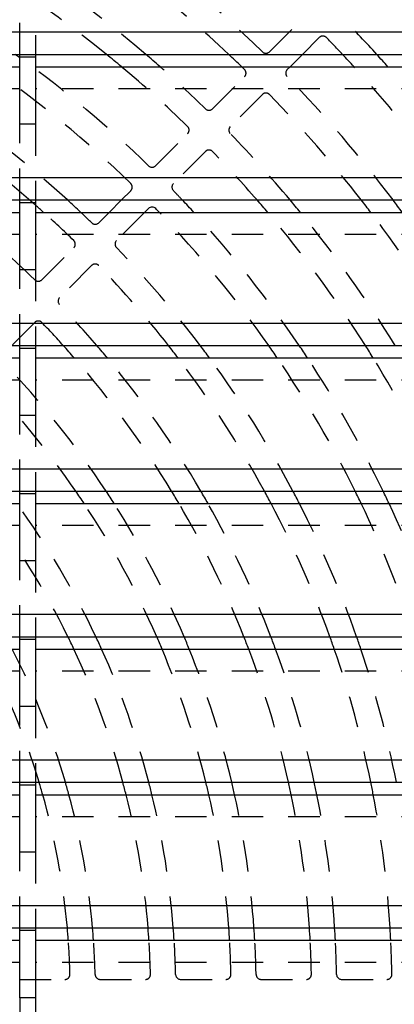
# Model space of a CAD drawing. Extents: x 1.5 to 27.9, y 0.7 to 20.5.
# Tile 28 of 34: x 10.6 to 12.1, y 7.5 to 11.5. Entities that reach past the tile are written whole.
import ezdxf

# ---------------------------------------------------------------- set-up
doc = ezdxf.new("R2010")
doc.units = 0
doc.linetypes.add('HIDDEN', pattern=[0.1875, 0.125, -0.0625])
doc.layers.add('ACSRY', color=30, linetype='CONTINUOUS')

msp = doc.modelspace()

# ---------------------------------------------------------------- linework, layer by layer
at = {"layer": 'ACSRY', "color": 30, "linetype": 'HIDDEN'}
for p, q in [((10.6182, 11.3197), (10.6182, 11.6204)), ((10.6802, 11.6204), (10.6802, 11.3197)), ((11.6112, 11.3301), (11.7385, 11.4574)), ((11.8092, 11.3866), (11.7422, 11.3197)), ((11.6929, 11.2704), (11.6819, 11.2594)), ((11.3849, 11.1038), (11.5122, 11.2311)), ((10.6182, 11.1827), (7.9797, 11.1827)), ((13.3862, 11.1827), (10.6802, 11.1827)), ((11.5829, 11.1604), (11.4556, 11.0331)), ((10.6182, 10.7417), (10.6182, 11.0424)), ((10.6802, 11.0424), (10.6802, 10.7417)), ((11.1586, 10.8775), (11.2859, 11.0048)), ((11.3566, 10.9341), (11.2293, 10.8068)), ((11.0228, 10.7417), (11.0596, 10.7785)), ((10.9323, 10.6512), (10.9735, 10.6924)), ((11.1149, 10.6924), (11.003, 10.5805)), ((10.6182, 10.6047), (7.9797, 10.6047)), ((13.3862, 10.6047), (10.6802, 10.6047)), ((10.706, 10.4249), (10.8333, 10.5522)), ((10.904, 10.4815), (10.7767, 10.3542)), ((10.6182, 10.1637), (10.6182, 10.4644)), ((10.6802, 10.4644), (10.6802, 10.1637)), ((10.6777, 10.2551), (10.5862, 10.1637)), ((10.6182, 10.0267), (7.9797, 10.0267)), ((13.3862, 10.0267), (10.6802, 10.0267)), ((10.6182, 9.5857), (10.6182, 9.8864)), ((10.6802, 9.8864), (10.6802, 9.5857)), ((10.6182, 9.4487), (7.9797, 9.4487)), ((13.3862, 9.4487), (10.6802, 9.4487)), ((10.6182, 9.0077), (10.6182, 9.3084)), ((10.6802, 9.3084), (10.6802, 9.0077)), ((10.6182, 8.8707), (7.9797, 8.8707)), ((13.3862, 8.8707), (10.6802, 8.8707)), ((10.6182, 8.4297), (10.6182, 8.7304)), ((10.6802, 8.7304), (10.6802, 8.4297)), ((10.6182, 8.2927), (7.9797, 8.2927)), ((13.3862, 8.2927), (10.6802, 8.2927)), ((10.6182, 7.8517), (10.6182, 8.1524)), ((10.6802, 8.1524), (10.6802, 7.8517)), ((10.6182, 7.7147), (8.0667, 7.7147)), ((13.3862, 7.7147), (10.6802, 7.7147)), ((10.6178, 7.6469), (10.7978, 7.6469)), ((10.9379, 7.6469), (11.1179, 7.6469)), ((11.2579, 7.6469), (11.438, 7.6469)), ((11.578, 7.6469), (11.758, 7.6469)), ((11.8981, 7.6469), (12.0781, 7.6469)), ((10.6182, 7.5744), (10.6182, 7.2737)), ((10.6802, 7.5744), (10.6802, 7.2737))]:
    msp.add_line(p, q, dxfattribs=at)
at = {"layer": 'ACSRY', "color": 30, "linetype": 'CONTINUOUS'}
for p, q in [((13.3862, 11.4074), (2.5112, 11.4074)), ((7.9797, 11.3197), (10.6182, 11.3197)), ((10.6182, 11.3085), (10.6182, 11.3197)), ((10.6182, 11.3197), (10.6802, 11.3197)), ((10.6182, 11.0424), (10.6182, 11.3085)), ((10.6802, 11.3085), (10.6182, 11.3085)), ((10.6802, 11.3197), (10.6802, 11.3085)), ((10.6802, 11.3197), (13.3862, 11.3197)), ((10.6802, 11.3085), (10.6802, 11.0424)), ((11.7422, 11.3197), (11.6929, 11.2704)), ((7.9797, 11.2704), (10.6182, 11.2704)), ((10.6802, 11.2704), (13.3862, 11.2704)), ((10.6802, 11.0424), (10.6182, 11.0424)), ((13.3862, 10.8294), (2.5112, 10.8294)), ((7.9797, 10.7417), (10.6182, 10.7417)), ((10.6182, 10.7305), (10.6182, 10.7417)), ((10.6182, 10.7417), (10.6802, 10.7417)), ((10.6182, 10.4644), (10.6182, 10.7305)), ((10.6802, 10.7305), (10.6182, 10.7305)), ((10.6802, 10.7417), (10.6802, 10.7305)), ((10.6802, 10.7417), (13.3862, 10.7417)), ((10.6802, 10.7305), (10.6802, 10.4644)), ((10.9735, 10.6924), (11.0228, 10.7417)), ((7.9797, 10.6924), (10.6182, 10.6924)), ((10.6802, 10.6924), (13.3862, 10.6924)), ((11.1303, 10.7078), (11.1149, 10.6924)), ((10.6802, 10.4644), (10.6182, 10.4644)), ((13.3862, 10.2514), (2.5112, 10.2514)), ((7.9797, 10.1637), (10.6182, 10.1637)), ((10.6182, 10.1525), (10.6182, 10.1637)), ((10.6182, 10.1637), (10.6802, 10.1637)), ((10.6182, 9.8864), (10.6182, 10.1525)), ((10.6802, 10.1525), (10.6182, 10.1525)), ((10.6802, 10.1637), (10.6802, 10.1525)), ((10.6802, 10.1637), (13.3862, 10.1637)), ((10.6802, 10.1525), (10.6802, 9.8864)), ((7.9797, 10.1144), (10.6182, 10.1144)), ((10.6802, 10.1144), (13.3862, 10.1144)), ((10.6802, 9.8864), (10.6182, 9.8864)), ((13.3862, 9.6734), (2.5112, 9.6734)), ((7.9797, 9.5857), (10.6182, 9.5857)), ((10.6182, 9.5745), (10.6182, 9.5857)), ((10.6182, 9.5857), (10.6802, 9.5857)), ((10.6802, 9.5857), (10.6802, 9.5745)), ((10.6802, 9.5857), (13.3862, 9.5857)), ((10.6182, 9.3084), (10.6182, 9.5745)), ((10.6802, 9.5745), (10.6182, 9.5745)), ((10.6802, 9.5745), (10.6802, 9.3084)), ((7.9797, 9.5364), (10.6182, 9.5364)), ((10.6802, 9.5364), (13.3862, 9.5364)), ((10.6802, 9.3084), (10.6182, 9.3084)), ((13.3862, 9.0954), (2.5112, 9.0954)), ((7.9797, 9.0077), (10.6182, 9.0077)), ((10.6182, 8.9965), (10.6182, 9.0077)), ((10.6182, 9.0077), (10.6802, 9.0077)), ((10.6182, 8.7304), (10.6182, 8.9965)), ((10.6802, 8.9965), (10.6182, 8.9965)), ((10.6802, 9.0077), (10.6802, 8.9965)), ((10.6802, 9.0077), (13.3862, 9.0077)), ((10.6802, 8.9965), (10.6802, 8.7304)), ((7.9797, 8.9584), (10.6182, 8.9584)), ((10.6802, 8.9584), (13.3862, 8.9584)), ((10.6802, 8.7304), (10.6182, 8.7304)), ((13.3862, 8.5174), (2.5112, 8.5174)), ((7.9797, 8.4297), (10.6182, 8.4297)), ((10.6182, 8.4185), (10.6182, 8.4297)), ((10.6182, 8.4297), (10.6802, 8.4297)), ((10.6182, 8.1524), (10.6182, 8.4185)), ((10.6802, 8.4185), (10.6182, 8.4185)), ((10.6802, 8.4297), (10.6802, 8.4185)), ((10.6802, 8.4297), (13.3862, 8.4297)), ((10.6802, 8.4185), (10.6802, 8.1524)), ((7.9797, 8.3804), (10.6182, 8.3804)), ((10.6802, 8.3804), (13.3862, 8.3804)), ((10.6802, 8.1524), (10.6182, 8.1524)), ((13.3862, 7.9394), (2.5112, 7.9394)), ((7.9797, 7.8517), (10.6182, 7.8517)), ((10.6182, 7.8405), (10.6182, 7.8517)), ((10.6182, 7.8517), (10.6802, 7.8517)), ((10.6182, 7.5744), (10.6182, 7.8405)), ((10.6802, 7.8405), (10.6182, 7.8405)), ((10.6802, 7.8517), (10.6802, 7.8405)), ((10.6802, 7.8517), (13.3862, 7.8517)), ((10.6802, 7.8405), (10.6802, 7.5744)), ((7.9797, 7.8024), (10.6182, 7.8024)), ((10.6802, 7.8024), (13.3862, 7.8024)), ((10.6802, 7.5744), (10.6182, 7.5744))]:
    msp.add_line(p, q, dxfattribs=at)
at = {"layer": 'ACSRY', "color": 30, "linetype": 'HIDDEN'}
for centre, radius, start, end in [((7.9487, 7.5969), 4.79, 51.0055, 62.5705), ((7.9487, 7.5969), 4.89, 49.5801, 60.3922), ((7.9487, 7.5969), 5.11, 46.7638, 56.3043), ((7.9487, 7.5969), 5.21, 45.7669, 54.689), ((7.9487, 7.5969), 5.75, 40.34937, 44.30004), ((7.9487, 7.5969), 5.53, 42.3148, 44.2773), ((11.8233, 11.3725), 0.02, 44.2564, 135.0033), ((7.9487, 7.5969), 5.43, 43.283, 44.2586), ((7.9487, 7.5969), 4.57, 45.8738, 54.258), ((11.597, 11.3442), 0.02, 225.767, 314.9993), ((7.9487, 7.5969), 4.15, 48.8377, 62.2738), ((7.9487, 7.5969), 4.25, 47.7278, 59.8089), ((7.9487, 7.5969), 4.47, 45.9013, 55.2666), ((7.9487, 7.5969), 4.79, 45.8408, 50.0772), ((7.9487, 7.5969), 4.89, 45.8169, 48.6968), ((7.9487, 7.5969), 5.11, 45.788, 45.9625), ((11.498, 11.2452), 0.02, 315.0006, 45.7879), ((11.696, 11.2452), 0.02, 134.9966, 224.2354), ((7.9487, 7.5969), 5.43, 35.3912, 42.5722), ((7.9487, 7.5969), 5.53, 34.6585, 41.6276), ((7.9487, 7.5969), 5.21, 37.129, 44.2331), ((11.597, 11.1462), 0.02, 44.2118, 135.0013), ((7.9487, 7.5969), 5.11, 37.9828, 44.212), ((11.3707, 11.1179), 0.02, 225.818, 314.9984), ((11.2717, 11.0189), 0.02, 315.0048, 45.8397), ((11.4697, 11.0189), 0.02, 134.9967, 224.1854), ((7.9487, 7.5969), 4.89, 40.0243, 44.1831), ((11.3707, 10.9199), 0.02, 44.1569, 135.0032), ((7.9487, 7.5969), 4.79, 41.0364, 44.1592), ((11.1444, 10.8916), 0.02, 225.874, 314.9993), ((11.0454, 10.7926), 0.02, 314.9972, 45.9002), ((11.2434, 10.7926), 0.02, 134.9967, 224.1284), ((7.9487, 7.5969), 4.57, 43.4834, 44.1262), ((7.9487, 7.5969), 3.93, 46.0154, 51.9673), ((7.9487, 7.5969), 4.15, 45.9712, 48.2368), ((7.9487, 7.5969), 4.25, 45.9393, 46.7485), ((7.9487, 7.5969), 4.47, 35.0459, 43.8288), ((7.9487, 7.5969), 4.57, 34.1712, 42.6371), ((7.9487, 7.5969), 4.79, 32.403, 40.2589), ((7.9487, 7.5969), 4.89, 31.6623, 39.2738), ((7.9487, 7.5969), 5.11, 30.1531, 37.2845), ((10.9181, 10.6653), 0.02, 225.9394, 314.9985), ((10.8191, 10.5663), 0.02, 315.005, 45.971), ((11.0171, 10.5663), 0.02, 134.9987, 224.0609), ((7.9487, 7.5969), 4.25, 37.1539, 44.0607), ((10.9181, 10.4673), 0.02, 44.0277, 135.0017), ((7.9487, 7.5969), 4.15, 38.2074, 44.0288), ((10.6918, 10.439), 0.02, 226.0165, 314.9984), ((10.7908, 10.34), 0.02, 134.9968, 223.9867), ((7.9487, 7.5969), 3.93, 40.7784, 43.9846), ((10.6918, 10.241), 0.02, 43.947, 135.0012), ((7.9487, 7.5969), 3.83, 42.0816, 43.9473), ((7.9487, 7.5969), 3.61, 33.4301, 43.8951), ((7.9487, 7.5969), 3.83, 31.2836, 41.0951), ((7.9487, 7.5969), 3.93, 30.4018, 39.8355), ((7.9487, 7.5969), 4.15, 28.6353, 37.346), ((7.9487, 7.5969), 4.25, 27.9018, 36.3242), ((7.9487, 7.5969), 4.47, 26.4186, 34.2773), ((7.9487, 7.5969), 4.57, 25.7974, 33.4271), ((7.9487, 7.5969), 4.79, 24.5321, 31.7069), ((7.9487, 7.5969), 3.51, 34.5145, 43.8507), ((7.9487, 7.5969), 3.19, 26.2484, 37.4446), ((7.9487, 7.5969), 3.29, 25.3927, 36.1225), ((7.9487, 7.5969), 3.51, 23.6997, 33.5431), ((7.9487, 7.5969), 3.61, 23.0048, 32.4971), ((7.9487, 7.5969), 3.83, 21.6145, 30.4241), ((7.9487, 7.5969), 3.93, 21.038, 29.5716), ((7.9487, 7.5969), 4.15, 19.8742, 27.8624), ((7.9487, 7.5969), 4.25, 19.3876, 27.152), ((7.9487, 7.5969), 4.47, 18.3982, 25.7148), ((7.9487, 7.5969), 4.57, 17.9817, 25.1126), ((7.9487, 7.5969), 2.87, 16.8688, 28.3197), ((7.9487, 7.5969), 2.97, 16.2847, 27.285), ((7.9487, 7.5969), 3.19, 15.1337, 25.2648), ((7.9487, 7.5969), 3.29, 14.6632, 24.4456), ((7.9487, 7.5969), 3.51, 13.7255, 22.8234), ((7.9487, 7.5969), 3.61, 13.3382, 22.1571), ((7.9487, 7.5969), 3.83, 12.5591, 20.8231), ((7.9487, 7.5969), 3.93, 12.2345, 20.2696), ((7.9487, 7.5969), 4.15, 11.5767, 19.1518), ((7.9487, 7.5969), 4.25, 11.3007, 18.6843), ((7.9487, 7.5969), 2.87, 5.0938, 15.8427), ((7.9487, 7.5969), 2.97, 4.9219, 15.2959), ((7.9487, 7.5969), 3.19, 4.5817, 14.218), ((7.9487, 7.5969), 3.29, 4.4422, 13.7771), ((7.9487, 7.5969), 3.51, 4.1632, 12.8982), ((7.9487, 7.5969), 3.61, 4.0477, 12.535), ((7.9487, 7.5969), 3.83, 3.8148, 11.8043), ((7.9487, 7.5969), 3.93, 3.7176, 11.4998), ((7.9487, 7.5969), 4.15, 3.5203, 10.8825), ((7.9487, 7.5969), 2.87, 1.4074, 4.1061), ((7.9487, 7.5969), 2.97, 1.3415, 3.9676), ((7.9487, 7.5969), 3.19, 1.2653, 3.6936), ((7.9487, 7.5969), 3.29, 1.2118, 3.5811), ((7.9487, 7.5969), 3.51, 1.1493, 3.3564), ((7.9487, 7.5969), 3.61, 1.1049, 3.2633), ((7.9487, 7.5969), 3.83, 1.0527, 3.0757), ((7.9487, 7.5969), 3.93, 1.0154, 2.9974), ((7.9487, 7.5969), 4.15, 0.9712, 2.8383), ((10.7978, 7.6669), 0.02, 270, 1.4074), ((10.9379, 7.6669), 0.02, 181.3415, 270), ((11.1179, 7.6669), 0.02, 270, 1.2653), ((11.2579, 7.6669), 0.02, 181.2118, 270), ((11.438, 7.6669), 0.02, 270, 1.1493), ((11.578, 7.6669), 0.02, 181.105, 270), ((11.758, 7.6669), 0.02, 270, 1.0527), ((11.8981, 7.6669), 0.02, 181.0154, 270), ((12.0781, 7.6669), 0.02, 270, 0.9712)]:
    msp.add_arc(centre, radius, start, end, dxfattribs=at)
at = {"layer": 'ACSRY', "color": 30, "linetype": 'CONTINUOUS'}
for centre, radius, start, end in [((7.9487, 7.5969), 4.57, 54.258, 54.5499), ((7.9487, 7.5969), 4.79, 50.0772, 51.0055), ((7.9487, 7.5969), 4.89, 48.6968, 49.5801), ((7.9487, 7.5969), 5.11, 45.9625, 46.7638), ((7.9487, 7.5969), 5.43, 42.5722, 43.283), ((7.9487, 7.5969), 5.53, 41.6276, 42.3148), ((7.9487, 7.5969), 4.15, 48.2368, 48.8377), ((7.9487, 7.5969), 4.25, 46.7485, 47.7278), ((11.1444, 10.6936), 0.02, 44.0965, 135.0032), ((7.9487, 7.5969), 4.57, 42.6371, 43.4834), ((7.9487, 7.5969), 4.79, 40.2589, 41.0364), ((7.9487, 7.5969), 4.89, 39.2738, 40.0243), ((7.9487, 7.5969), 5.11, 37.2845, 37.9828), ((7.9487, 7.5969), 5.21, 36.4518, 37.129), ((7.9487, 7.5969), 4.47, 43.8288, 44.0987), ((7.9487, 7.5969), 3.83, 41.0951, 42.0816), ((7.9487, 7.5969), 3.93, 39.8355, 40.7784), ((7.9487, 7.5969), 4.15, 37.346, 38.2074), ((7.9487, 7.5969), 4.25, 36.3242, 37.1539), ((7.9487, 7.5969), 4.47, 34.2773, 35.0459), ((7.9487, 7.5969), 4.57, 33.4271, 34.1712), ((7.9487, 7.5969), 4.79, 31.7069, 32.403), ((7.9487, 7.5969), 3.51, 33.5431, 34.5145), ((7.9487, 7.5969), 3.61, 32.4971, 33.4301), ((7.9487, 7.5969), 3.83, 30.4241, 31.2836), ((7.9487, 7.5969), 3.93, 29.5716, 30.4018), ((7.9487, 7.5969), 4.15, 27.8624, 28.6353), ((7.9487, 7.5969), 4.25, 27.152, 27.9018), ((7.9487, 7.5969), 4.47, 25.7148, 26.4186), ((7.9487, 7.5969), 4.57, 25.1126, 25.7974), ((7.9487, 7.5969), 3.19, 25.2648, 26.2484), ((7.9487, 7.5969), 3.29, 24.4456, 25.3927), ((7.9487, 7.5969), 3.51, 22.8234, 23.6997), ((7.9487, 7.5969), 3.61, 22.1571, 23.0048), ((7.9487, 7.5969), 3.83, 20.8231, 21.6145), ((7.9487, 7.5969), 3.93, 20.2696, 21.038), ((7.9487, 7.5969), 4.15, 19.1518, 19.8742), ((7.9487, 7.5969), 4.25, 18.6843, 19.3876), ((7.9487, 7.5969), 2.87, 15.8427, 16.8688), ((7.9487, 7.5969), 2.97, 15.2959, 16.2847), ((7.9487, 7.5969), 3.19, 14.218, 15.1337), ((7.9487, 7.5969), 3.29, 13.7771, 14.6632), ((7.9487, 7.5969), 3.51, 12.8982, 13.7255), ((7.9487, 7.5969), 3.61, 12.535, 13.3382), ((7.9487, 7.5969), 3.83, 11.8043, 12.5591), ((7.9487, 7.5969), 3.93, 11.4998, 12.2345), ((7.9487, 7.5969), 4.15, 10.8825, 11.5767), ((7.9487, 7.5969), 2.87, 4.1061, 5.0938), ((7.9487, 7.5969), 2.97, 3.9676, 4.9219), ((7.9487, 7.5969), 3.19, 3.6936, 4.5817), ((7.9487, 7.5969), 3.29, 3.5811, 4.4422), ((7.9487, 7.5969), 3.51, 3.3564, 4.1632), ((7.9487, 7.5969), 3.61, 3.2633, 4.0477), ((7.9487, 7.5969), 3.83, 3.0757, 3.8148), ((7.9487, 7.5969), 3.93, 2.9974, 3.7176), ((7.9487, 7.5969), 4.15, 2.8383, 3.5203)]:
    msp.add_arc(centre, radius, start, end, dxfattribs=at)

doc.saveas('drawing.dxf')
